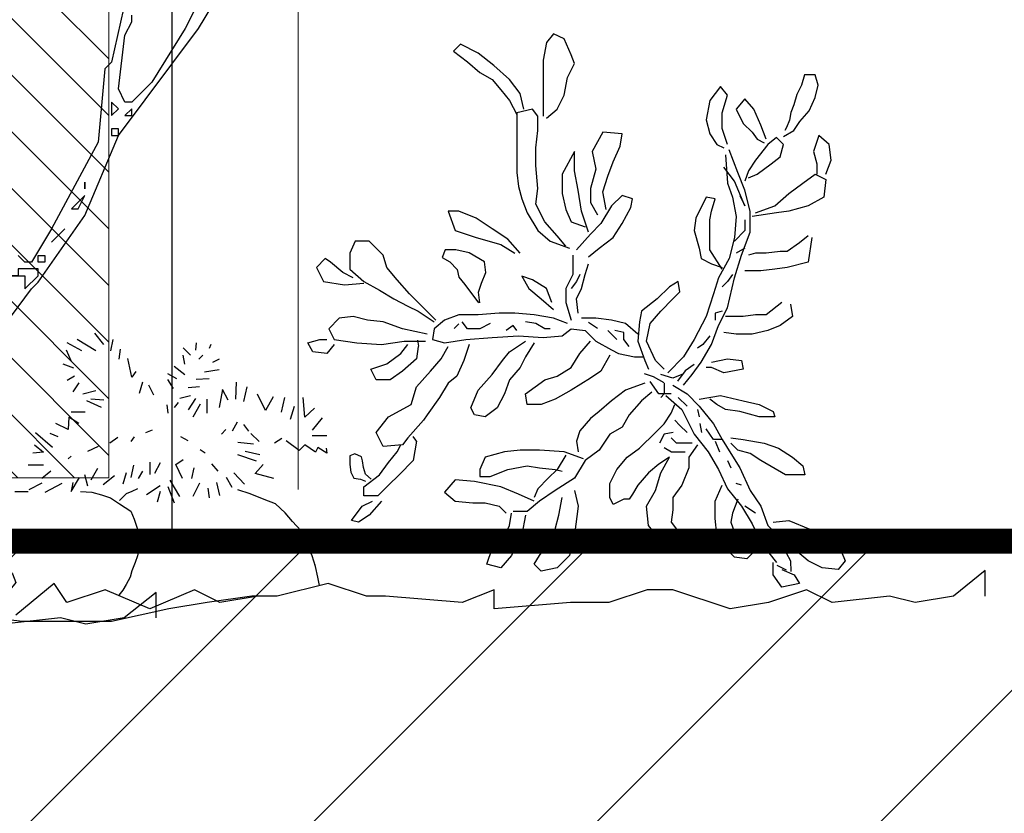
# Model space of a CAD drawing. Header units: centimetres. Extents: x 100159 to 737697, y -50084 to 234864.
# Tile 35 of 165: x 403217 to 403295, y -21121 to -21058. Entities that reach past the tile are written whole.
import ezdxf

# ---------------------------------------------------------------- set-up
doc = ezdxf.new("R2010")
doc.units = ezdxf.units.CM
doc.linetypes.add('ACAD_ISO10W100', pattern=[18, 12, -3, 0, -3])
doc.layers.get('0').update_dxf_attribs({"lineweight": 5})
for name, color, linetype, lineweight in [('DDL- MENUISERIE EXT', 251, 'Continuous', 5), ('DDL- MENUISERIES EXT', 8, 'Continuous', 5), ('DDL- STRUCTURE', 5, 'Continuous', 5), ('DDL-HACHURES', 252, 'Continuous', 13), ('DDL-TRAIT AXES', 1, 'ACAD_ISO10W100', 5)]:
    doc.layers.add(name, color=color, linetype=linetype, lineweight=lineweight)
doc.layers.add('DDL- PAYSAGE', color=63, linetype='Continuous')
doc.layers.add('DDL-TRAIT-FIN', color=8, linetype='Continuous')

# ---------------------------------------------------------------- blocks, each defined once
blk = doc.blocks.new('fenetre self')
at = {"layer": 'DDL- MENUISERIE EXT'}
for points in [[(0, 313.058), (649.009, 313.058), (649.009, 0), (0, 0)], [(5, 308.058), (644.009, 308.058), (644.009, 5), (5, 5)]]:
    blk.add_lwpolyline(points, close=True, dxfattribs=at)
blk = doc.blocks.new('Arbue11')
for points in [[(-0.5099, 0.6982), (-0.5417, 0.7405), (-0.5523, 0.7511), (-0.6264, 0.8569), (-0.6793, 0.9839), (-0.8062, 1.1532), (-0.838, 1.2061)], [(-0.8169, 1.2167), (-0.7851, 1.1532), (-0.7322, 1.0685), (-0.7004, 1.0368), (-0.7004, 1.0368), (-0.6898, 1.0368), (-0.6793, 1.058), (-0.6898, 1.1426), (-0.7004, 1.1638), (-0.7004, 1.1744)], [(-0.711, 1.2908), (-0.6687, 1.1003), (-0.6581, 1.0897), (-0.6475, 0.9733), (-0.5734, 0.8357), (-0.5417, 0.7828), (-0.5311, 0.7828), (-0.5205, 0.7934)], [(-0.6687, 1.0156), (-0.6793, 1.0262), (-0.6687, 1.0368), (-0.6687, 1.0262), (-0.6687, 1.0156)], [(-0.7004, 1.0156), (-0.7004, 1.0262), (-0.6898, 1.0156), (-0.7004, 1.0156)], [(-0.6793, 0.9945), (-0.6687, 0.9945), (-0.6687, 0.9839), (-0.6793, 0.9839), (-0.6793, 0.9945)], [(-0.6264, 0.9098), (-0.6264, 0.9098), (-0.6264, 0.8992), (-0.6264, 0.8992), (-0.6264, 0.9098)], [(-0.6052, 0.8675), (-0.6157, 0.8675), (-0.6264, 0.8887), (-0.6157, 0.878), (-0.6052, 0.8675)], [(-0.5734, 0.8146), (-0.5946, 0.8357), (-0.5734, 0.8146), (-0.5734, 0.8146)], [(-0.5628, 0.7828), (-0.5523, 0.7828), (-0.5523, 0.7934), (-0.5628, 0.7934), (-0.5628, 0.7828)], [(-0.5205, 0.7722), (-0.5205, 0.7722), (-0.5205, 0.7616), (-0.5099, 0.7616), (-0.5099, 0.7616), (-0.5311, 0.7616), (-0.5311, 0.7511), (-0.5311, 0.7405), (-0.5523, 0.7616), (-0.5523, 0.7722), (-0.5311, 0.7722), (-0.5205, 0.7722)]]:
    blk.add_lwpolyline(points)
blk = doc.blocks.new('ARBUST3')
at = {"color": 0}
for p, q in [((-1.7007, 0.8784), (-1.6847, 0.8863)), ((-1.6847, 0.8863), (-1.6741, 0.873)), ((-1.7113, 0.8544), (-1.7007, 0.8784)), ((-1.6741, 0.873), (-1.6688, 0.8464)), ((-1.5704, 0.8571), (-1.5438, 0.8704)), ((-1.5438, 0.8704), (-1.5331, 0.8597)), ((-1.7166, 0.8411), (-1.7113, 0.8544)), ((-1.5943, 0.8384), (-1.5704, 0.8571)), ((-1.5331, 0.8597), (-1.5544, 0.8438)), ((-1.706, 0.8198), (-1.7166, 0.8411)), ((-1.6688, 0.8464), (-1.6688, 0.8278)), ((-1.6182, 0.8171), (-1.5943, 0.8384)), ((-1.5544, 0.8438), (-1.573, 0.8278)), ((-2.0854, 0.8083), (-2.0808, 0.8243)), ((-2.0808, 0.8243), (-2.0648, 0.8243)), ((-2.0648, 0.8243), (-2.0602, 0.8083)), ((-1.6688, 0.8278), (-1.6688, 0.8065)), ((-1.573, 0.8278), (-1.5916, 0.8171)), ((-2.0808, 0.79), (-2.0854, 0.8083)), ((-2.0602, 0.8083), (-2.0534, 0.7945)), ((-1.948, 0.7932), (-1.9374, 0.8065)), ((-1.9374, 0.8065), (-1.9215, 0.7852)), ((-1.7007, 0.7932), (-1.706, 0.8198)), ((-1.6688, 0.8065), (-1.6688, 0.7825)), ((-1.6342, 0.7958), (-1.6182, 0.8171)), ((-1.5916, 0.8171), (-1.6049, 0.8012)), ((-2.0534, 0.7945), (-2.0488, 0.7785)), ((-1.9401, 0.7666), (-1.948, 0.7932)), ((-1.6901, 0.7719), (-1.7007, 0.7932)), ((-1.6395, 0.7719), (-1.6342, 0.7958)), ((-1.6049, 0.8012), (-1.6182, 0.7852)), ((-2.0717, 0.7694), (-2.0808, 0.79)), ((-2.0488, 0.7785), (-2.0442, 0.7671)), ((-1.9879, 0.7719), (-1.9746, 0.7879)), ((-1.9746, 0.7879), (-1.9613, 0.7719)), ((-1.9215, 0.7852), (-1.9161, 0.7559)), ((-1.6688, 0.7825), (-1.6688, 0.7613)), ((-1.6182, 0.7852), (-1.6289, 0.7639)), ((-2.0579, 0.7534), (-2.0717, 0.7694)), ((-2.0442, 0.7671), (-2.0419, 0.7556)), ((-1.9986, 0.7479), (-1.9879, 0.7719)), ((-1.9613, 0.7719), (-1.972, 0.7506)), ((-1.9401, 0.7426), (-1.9401, 0.7666)), ((-1.6741, 0.7586), (-1.6901, 0.7719)), ((-1.6608, 0.7613), (-1.6528, 0.7719)), ((-1.6608, 0.74), (-1.6608, 0.7613)), ((-1.6528, 0.7719), (-1.6289, 0.7666)), ((-1.6289, 0.7666), (-1.6289, 0.74)), ((-2.0488, 0.7396), (-2.0579, 0.7534)), ((-2.0419, 0.7556), (-2.0374, 0.7442)), ((-2.0066, 0.7267), (-1.9986, 0.7479)), ((-1.972, 0.7506), (-1.9853, 0.7373)), ((-1.9161, 0.7559), (-1.9215, 0.7346)), ((-2.1023, 0.7187), (-2.0864, 0.732)), ((-2.0864, 0.732), (-2.0784, 0.708)), ((-2.0328, 0.7305), (-2.0488, 0.7396)), ((-2.0374, 0.7442), (-2.0351, 0.7396)), ((-1.9853, 0.7373), (-1.9933, 0.7267)), ((-1.948, 0.7187), (-1.9401, 0.7426)), ((-1.9215, 0.7346), (-1.9321, 0.7187)), ((-1.7885, 0.7346), (-1.7592, 0.7373)), ((-1.7858, 0.716), (-1.7885, 0.7346)), ((-1.7592, 0.7373), (-1.7432, 0.708)), ((-1.6581, 0.7133), (-1.6608, 0.74)), ((-1.6289, 0.74), (-1.6289, 0.7107)), ((-2.105, 0.6947), (-2.1023, 0.7187)), ((-2.0332, 0.7187), (-2.0225, 0.7293)), ((-2.0278, 0.7), (-2.0332, 0.7187)), ((-2.0225, 0.7293), (-2.0092, 0.7187)), ((-2.0092, 0.7187), (-1.9906, 0.6947)), ((-1.9933, 0.7267), (-2.0039, 0.7213)), ((-1.9321, 0.7187), (-1.9427, 0.7133)), ((-1.7752, 0.6921), (-1.7858, 0.716)), ((-2.0784, 0.708), (-2.0837, 0.6894)), ((-1.964, 0.6761), (-1.9507, 0.7107)), ((-1.9454, 0.7027), (-1.948, 0.6601)), ((-1.7432, 0.708), (-1.7486, 0.6814)), ((-1.7166, 0.708), (-1.698, 0.6734)), ((-1.7166, 0.6787), (-1.7166, 0.708)), ((-1.6581, 0.6867), (-1.6581, 0.7133)), ((-1.6289, 0.7107), (-1.6289, 0.6761)), ((-2.097, 0.6734), (-2.105, 0.6947)), ((-2.0837, 0.6894), (-2.0837, 0.6734)), ((-2.0145, 0.6894), (-2.0278, 0.7)), ((-1.9933, 0.6734), (-2.0145, 0.6894)), ((-1.9906, 0.6947), (-1.98, 0.6787)), ((-1.7672, 0.6708), (-1.7752, 0.6921)), ((-1.6608, 0.6521), (-1.6581, 0.6867)), ((-2.081, 0.6734), (-2.097, 0.6654)), ((-2.0624, 0.6601), (-2.081, 0.6734)), ((-1.98, 0.6681), (-1.9933, 0.6734)), ((-1.98, 0.6787), (-1.9746, 0.6628)), ((-1.9746, 0.6495), (-1.964, 0.6761)), ((-1.9587, 0.6628), (-1.9427, 0.6841)), ((-1.7486, 0.6814), (-1.7406, 0.6521)), ((-1.722, 0.6495), (-1.7166, 0.6787)), ((-1.698, 0.6734), (-1.698, 0.6441)), ((-1.6289, 0.6761), (-1.6315, 0.6548)), ((-2.097, 0.6654), (-2.0943, 0.6388)), ((-2.0411, 0.6441), (-2.0624, 0.6601)), ((-1.9746, 0.6255), (-1.9587, 0.6628)), ((-1.948, 0.6601), (-1.956, 0.6388)), ((-1.7592, 0.6468), (-1.7672, 0.6708)), ((-2.0199, 0.6255), (-2.0411, 0.6441)), ((-1.9826, 0.6175), (-1.9746, 0.6495)), ((-1.9667, 0.6415), (-1.9746, 0.6255)), ((-1.8044, 0.6362), (-1.7885, 0.6415)), ((-1.7885, 0.6415), (-1.7725, 0.6255)), ((-1.7645, 0.6202), (-1.7592, 0.6468)), ((-1.7406, 0.6521), (-1.7406, 0.6308)), ((-1.7273, 0.6175), (-1.722, 0.6495)), ((-1.698, 0.6441), (-1.7034, 0.6202)), ((-1.6581, 0.6282), (-1.6608, 0.6521)), ((-1.6315, 0.6548), (-1.6369, 0.6362)), ((-2.0943, 0.6388), (-2.0704, 0.6255)), ((-1.956, 0.6388), (-1.9613, 0.6095)), ((-1.9294, 0.6362), (-1.9161, 0.6388)), ((-1.9241, 0.6175), (-1.9294, 0.6362)), ((-1.9161, 0.6388), (-1.9002, 0.6069)), ((-1.8018, 0.6229), (-1.8044, 0.6362)), ((-1.7406, 0.6308), (-1.7512, 0.6122)), ((-1.6714, 0.6016), (-1.6581, 0.6282)), ((-1.6369, 0.6362), (-1.6448, 0.6149)), ((-2.0704, 0.6255), (-2.0411, 0.6175)), ((-2.0411, 0.6175), (-2.0225, 0.6149)), ((-2.0225, 0.6149), (-1.9853, 0.6095)), ((-1.9906, 0.6149), (-2.0199, 0.6255)), ((-1.9826, 0.5856), (-1.9826, 0.6175)), ((-1.9215, 0.6042), (-1.9241, 0.6175)), ((-1.7885, 0.5989), (-1.8018, 0.6229)), ((-1.7725, 0.6255), (-1.7565, 0.5989)), ((-1.7379, 0.5856), (-1.7273, 0.6175)), ((-1.7034, 0.6202), (-1.7113, 0.6016)), ((-1.6448, 0.6149), (-1.6608, 0.5883)), ((-1.5677, 0.6069), (-1.5411, 0.6175)), ((-1.5411, 0.6175), (-1.5251, 0.6175)), ((-1.5251, 0.6175), (-1.5358, 0.5883)), ((-1.9746, 0.6042), (-1.9746, 0.5883)), ((-1.9613, 0.6095), (-1.9587, 0.5776)), ((-1.9215, 0.5749), (-1.9215, 0.6042)), ((-1.9002, 0.6069), (-1.8975, 0.5883)), ((-1.7752, 0.5776), (-1.7885, 0.5989)), ((-1.7565, 0.5989), (-1.7406, 0.5829)), ((-1.7113, 0.6016), (-1.7326, 0.5936)), ((-1.6901, 0.5803), (-1.6714, 0.6016)), ((-1.5916, 0.5909), (-1.5677, 0.6069)), ((-1.9693, 0.551), (-1.9826, 0.5856)), ((-1.9746, 0.5883), (-1.9587, 0.5723)), ((-1.8975, 0.5883), (-1.9055, 0.5616)), ((-1.7406, 0.5829), (-1.7193, 0.559)), ((-1.6608, 0.5883), (-1.6794, 0.5723)), ((-1.6156, 0.5749), (-1.5916, 0.5909)), ((-1.5358, 0.5883), (-1.5677, 0.5776)), ((-2.0757, 0.5776), (-2.0704, 0.5403)), ((-2.0704, 0.5803), (-2.0571, 0.5696)), ((-2.0571, 0.5696), (-2.0385, 0.5563)), ((-1.9587, 0.5776), (-1.9507, 0.5457)), ((-1.9215, 0.559), (-1.9215, 0.5749)), ((-1.7539, 0.5616), (-1.7752, 0.5776)), ((-1.6794, 0.5723), (-1.7087, 0.5616)), ((-1.7034, 0.5643), (-1.6901, 0.5803)), ((-1.6342, 0.5537), (-1.6156, 0.5749)), ((-1.6049, 0.567), (-1.6262, 0.5537)), ((-1.5677, 0.5776), (-1.6049, 0.567)), ((-1.4267, 0.551), (-1.4055, 0.5723)), ((-1.4055, 0.5723), (-1.3842, 0.5723)), ((-1.3842, 0.5723), (-1.3762, 0.5537)), ((-2.0385, 0.5563), (-2.0278, 0.5563)), ((-2.0278, 0.5563), (-2.0066, 0.5537)), ((-2.0066, 0.5537), (-1.9906, 0.5537)), ((-1.9906, 0.5537), (-1.98, 0.551)), ((-1.9746, 0.5616), (-1.9613, 0.5537)), ((-1.9401, 0.5297), (-1.9215, 0.559)), ((-1.9055, 0.5616), (-1.9082, 0.5457)), ((-1.7379, 0.5483), (-1.7539, 0.5616)), ((-1.5801, 0.5406), (-1.5572, 0.5543)), ((-1.5572, 0.5543), (-1.5366, 0.5589)), ((-1.5366, 0.5589), (-1.5206, 0.5589)), ((-1.5206, 0.5589), (-1.516, 0.5474)), ((-1.3762, 0.5537), (-1.3762, 0.5297)), ((-2.0704, 0.5403), (-2.0385, 0.5324)), ((-1.9587, 0.5164), (-1.9693, 0.551)), ((-1.9507, 0.5457), (-1.9347, 0.5164)), ((-1.9241, 0.5377), (-1.9401, 0.5324)), ((-1.9082, 0.5457), (-1.9241, 0.5377)), ((-1.7326, 0.5217), (-1.7379, 0.5377)), ((-1.714, 0.551), (-1.714, 0.5217)), ((-1.5823, 0.5246), (-1.5801, 0.5406)), ((-1.5275, 0.5406), (-1.5389, 0.5291)), ((-1.516, 0.5474), (-1.5275, 0.5406)), ((-1.4321, 0.5324), (-1.4267, 0.551)), ((-1.3656, 0.5244), (-1.3469, 0.5403)), ((-1.3469, 0.5403), (-1.339, 0.5457)), ((-1.339, 0.5457), (-1.3257, 0.5324)), ((-2.0385, 0.5324), (-2.0199, 0.5297)), ((-2.0199, 0.5297), (-1.9986, 0.527)), ((-1.9986, 0.527), (-1.9746, 0.527)), ((-1.5755, 0.5085), (-1.5823, 0.5246)), ((-1.5389, 0.5291), (-1.5412, 0.5177)), ((-1.448, 0.5137), (-1.4321, 0.5324)), ((-1.3762, 0.5297), (-1.3975, 0.5111)), ((-1.3815, 0.5164), (-1.3656, 0.5244)), ((-1.3257, 0.5324), (-1.3363, 0.5111)), ((-1.948, 0.4711), (-1.9587, 0.5164)), ((-1.956, 0.5217), (-1.948, 0.5111)), ((-1.948, 0.5111), (-1.9401, 0.5031)), ((-1.9347, 0.5164), (-1.9268, 0.4924)), ((-1.8762, 0.4951), (-1.8736, 0.5111)), ((-1.8736, 0.5111), (-1.8603, 0.5031)), ((-1.7273, 0.5004), (-1.7326, 0.5217)), ((-1.7246, 0.5217), (-1.7193, 0.5111)), ((-1.7193, 0.5111), (-1.7113, 0.5004)), ((-1.714, 0.5217), (-1.7034, 0.5004)), ((-1.6741, 0.5004), (-1.6528, 0.5137)), ((-1.6528, 0.5137), (-1.6369, 0.5191)), ((-1.6369, 0.5191), (-1.6475, 0.5004)), ((-1.5709, 0.4948), (-1.5755, 0.5085)), ((-1.5412, 0.5177), (-1.5503, 0.5063)), ((-1.4666, 0.4924), (-1.448, 0.5137)), ((-1.3975, 0.5111), (-1.4214, 0.4978)), ((-1.3682, 0.5057), (-1.3975, 0.5084)), ((-1.3363, 0.5111), (-1.3682, 0.5057)), ((-1.9268, 0.4924), (-1.9161, 0.4578)), ((-1.8656, 0.4845), (-1.8762, 0.4951)), ((-1.8603, 0.5031), (-1.8417, 0.4845)), ((-1.7193, 0.4845), (-1.7273, 0.5004)), ((-1.7034, 0.5004), (-1.7034, 0.4791)), ((-1.6821, 0.4791), (-1.6741, 0.5004)), ((-1.6475, 0.5004), (-1.6661, 0.4845)), ((-1.5732, 0.4788), (-1.5709, 0.4948)), ((-1.5503, 0.5063), (-1.5709, 0.4788)), ((-1.4879, 0.4711), (-1.4666, 0.4924)), ((-1.4214, 0.4978), (-1.4427, 0.4845)), ((-2.0305, 0.4791), (-2.0066, 0.4605)), ((-1.847, 0.4658), (-1.8656, 0.4845)), ((-1.8417, 0.4845), (-1.8177, 0.4658)), ((-1.722, 0.4632), (-1.7193, 0.4845)), ((-1.7034, 0.4791), (-1.7113, 0.4525)), ((-1.6661, 0.4845), (-1.6847, 0.4685)), ((-1.4427, 0.4845), (-1.464, 0.4738)), ((-2.0438, 0.4765), (-2.0465, 0.4578)), ((-1.9347, 0.4445), (-1.948, 0.4711)), ((-1.9401, 0.4658), (-1.9294, 0.4632)), ((-1.9294, 0.4632), (-1.9294, 0.4525)), ((-1.831, 0.4472), (-1.847, 0.4658)), ((-1.8177, 0.4658), (-1.8151, 0.4499)), ((-1.6555, 0.4605), (-1.6262, 0.4632)), ((-1.6262, 0.4632), (-1.6023, 0.4632)), ((-1.6023, 0.4632), (-1.5704, 0.4605)), ((-1.5065, 0.4525), (-1.4879, 0.4711)), ((-1.4799, 0.4658), (-1.5039, 0.4499)), ((-1.464, 0.4738), (-1.4799, 0.4658)), ((-2.0465, 0.4578), (-2.0278, 0.4445)), ((-2.0066, 0.4605), (-1.9906, 0.4605)), ((-1.9906, 0.4605), (-1.972, 0.4578)), ((-1.972, 0.4578), (-1.9454, 0.4578)), ((-1.9161, 0.4578), (-1.8975, 0.4232)), ((-1.8151, 0.4499), (-1.8124, 0.4206)), ((-1.7938, 0.4472), (-1.7725, 0.4525)), ((-1.7725, 0.4525), (-1.7486, 0.4552)), ((-1.7515, 0.4399), (-1.7378, 0.4491)), ((-1.7486, 0.4552), (-1.7273, 0.4552)), ((-1.706, 0.4472), (-1.6847, 0.4552)), ((-1.6847, 0.4552), (-1.6555, 0.4605)), ((-1.6581, 0.4472), (-1.6422, 0.4499)), ((-1.5704, 0.4605), (-1.5411, 0.4605)), ((-1.5544, 0.4392), (-1.5464, 0.4499)), ((-1.5411, 0.4605), (-1.5198, 0.4525)), ((-1.5198, 0.4525), (-1.5039, 0.4392)), ((-1.456, 0.4392), (-1.4267, 0.4499)), ((-1.4267, 0.4499), (-1.4028, 0.4525)), ((-1.4028, 0.4525), (-1.3815, 0.4578)), ((-1.3815, 0.4578), (-1.3602, 0.4552)), ((-1.3602, 0.4552), (-1.3443, 0.4392)), ((-2.0278, 0.4445), (-2.0092, 0.4365)), ((-2.0092, 0.4365), (-1.9853, 0.4312)), ((-1.9613, 0.4312), (-1.9427, 0.4339)), ((-1.9241, 0.4153), (-1.9347, 0.4445)), ((-1.8257, 0.4206), (-1.831, 0.4472)), ((-1.8124, 0.4312), (-1.7938, 0.4472)), ((-1.7911, 0.4339), (-1.7778, 0.4365)), ((-1.7911, 0.4232), (-1.7911, 0.4339)), ((-1.7725, 0.4312), (-1.7672, 0.4365)), ((-1.7326, 0.4365), (-1.7486, 0.4206)), ((-1.7113, 0.4392), (-1.7326, 0.4365)), ((-1.698, 0.4286), (-1.7113, 0.4392)), ((-1.6794, 0.4392), (-1.6714, 0.4392)), ((-1.6714, 0.4392), (-1.6581, 0.4472)), ((-1.6289, 0.4365), (-1.6236, 0.4445)), ((-1.6236, 0.4445), (-1.6129, 0.4365)), ((-1.589, 0.4472), (-1.573, 0.4392)), ((-1.573, 0.4392), (-1.5544, 0.4392)), ((-1.5412, 0.4468), (-1.5343, 0.4399)), ((-1.5039, 0.4392), (-1.5012, 0.4232)), ((-1.4932, 0.4312), (-1.456, 0.4392)), ((-1.3443, 0.4392), (-1.3523, 0.4232)), ((-1.0039, 0.4156), (-0.9903, 0.4329)), ((-1.9853, 0.4312), (-1.9613, 0.4312)), ((-1.9215, 0.4286), (-1.9108, 0.4153)), ((-1.8975, 0.4232), (-1.8816, 0.3966)), ((-1.839, 0.3913), (-1.8257, 0.4206)), ((-1.8124, 0.4206), (-1.823, 0.3913)), ((-1.7991, 0.4126), (-1.7911, 0.4232)), ((-1.7805, 0.4232), (-1.7725, 0.4312)), ((-1.7486, 0.4206), (-1.7725, 0.4073)), ((-1.7246, 0.4019), (-1.7406, 0.4206)), ((-1.6688, 0.4259), (-1.698, 0.4286)), ((-1.6315, 0.4286), (-1.6688, 0.4259)), ((-1.6555, 0.4179), (-1.6422, 0.3966)), ((-1.6182, 0.4046), (-1.6422, 0.4206)), ((-1.5916, 0.4259), (-1.6315, 0.4286)), ((-1.5517, 0.4232), (-1.5916, 0.4259)), ((-1.5198, 0.4179), (-1.5517, 0.4232)), ((-1.5012, 0.4232), (-1.5198, 0.4179)), ((-1.4587, 0.4206), (-1.4906, 0.4206)), ((-1.4807, 0.4131), (-1.4793, 0.4219)), ((-1.4241, 0.4153), (-1.4587, 0.4206)), ((-1.3868, 0.4179), (-1.4241, 0.4153)), ((-1.3523, 0.4232), (-1.3868, 0.4179)), ((-1.331, 0.4232), (-1.3416, 0.4232)), ((-1.3124, 0.4179), (-1.331, 0.4232)), ((-1.3203, 0.4046), (-1.3124, 0.4179)), ((-1.1436, 0.4181), (-1.1424, 0.4069)), ((-1.0175, 0.423), (-1.0138, 0.4057)), ((-0.9915, 0.4057), (-0.9631, 0.423)), ((-0.9705, 0.4057), (-0.9483, 0.4181)), ((-1.9082, 0.3886), (-1.9241, 0.4153)), ((-1.9108, 0.4153), (-1.9028, 0.4099)), ((-1.7725, 0.4073), (-1.7831, 0.4019)), ((-1.6076, 0.3913), (-1.6182, 0.4046)), ((-1.5571, 0.4153), (-1.5491, 0.3913)), ((-1.5145, 0.394), (-1.5251, 0.4126)), ((-1.4799, 0.4126), (-1.4773, 0.394)), ((-1.4533, 0.4019), (-1.464, 0.4153)), ((-1.3523, 0.4153), (-1.3416, 0.4019)), ((-1.3416, 0.4019), (-1.3203, 0.4046)), ((-1.1659, 0.4156), (-1.1634, 0.4094)), ((-1.135, 0.3995), (-1.1239, 0.4106)), ((-1.0286, 0.4082), (-1.0262, 0.3933)), ((-0.9544, 0.3908), (-0.947, 0.4069)), ((-1.9693, 0.3913), (-1.972, 0.378)), ((-1.948, 0.394), (-1.9693, 0.3913)), ((-1.9241, 0.3886), (-1.948, 0.394)), ((-1.8949, 0.37), (-1.9082, 0.3886)), ((-1.8816, 0.3966), (-1.8576, 0.3727)), ((-1.8523, 0.378), (-1.839, 0.3913)), ((-1.823, 0.3913), (-1.8284, 0.378)), ((-1.8071, 0.3966), (-1.8204, 0.3966)), ((-1.7831, 0.4019), (-1.8071, 0.3966)), ((-1.7698, 0.3993), (-1.7565, 0.3753)), ((-1.7113, 0.3807), (-1.7246, 0.4019)), ((-1.6422, 0.3966), (-1.6342, 0.3807)), ((-1.5916, 0.37), (-1.6076, 0.3913)), ((-1.5491, 0.3913), (-1.5384, 0.3673)), ((-1.4985, 0.3753), (-1.5145, 0.394)), ((-1.4773, 0.394), (-1.456, 0.3753)), ((-1.4321, 0.386), (-1.4533, 0.4019)), ((-1.1783, 0.3933), (-1.1684, 0.3884)), ((-1.1535, 0.3995), (-1.1474, 0.3933)), ((-1.1263, 0.3859), (-1.1239, 0.3995)), ((-1.046, 0.3661), (-1.0398, 0.3945)), ((-1.972, 0.378), (-1.9427, 0.3727)), ((-1.9427, 0.3727), (-1.9241, 0.3807)), ((-1.9241, 0.3807), (-1.9161, 0.3807)), ((-1.8979, 0.385), (-1.8842, 0.3758)), ((-1.8842, 0.3758), (-1.8727, 0.3598)), ((-1.7565, 0.3753), (-1.7406, 0.3647)), ((-1.6901, 0.3673), (-1.7113, 0.3807)), ((-1.6342, 0.3807), (-1.6182, 0.362)), ((-1.4773, 0.3514), (-1.4985, 0.3753)), ((-1.456, 0.3753), (-1.4374, 0.362)), ((-1.4081, 0.378), (-1.4321, 0.386)), ((-1.4161, 0.362), (-1.4081, 0.378)), ((-1.1783, 0.3772), (-1.156, 0.3735)), ((-1.1263, 0.3698), (-1.1103, 0.3822)), ((-1.0521, 0.3747), (-1.046, 0.3661)), ((-0.9582, 0.3797), (-0.9421, 0.3859)), ((-1.8816, 0.354), (-1.8949, 0.37)), ((-1.8789, 0.37), (-1.8656, 0.3647)), ((-1.8656, 0.3647), (-1.847, 0.37)), ((-1.8522, 0.3575), (-1.8361, 0.3667)), ((-1.8443, 0.3407), (-1.831, 0.3594)), ((-1.8361, 0.3667), (-1.8224, 0.3713)), ((-1.7406, 0.3647), (-1.7113, 0.3461)), ((-1.6714, 0.362), (-1.6901, 0.3673)), ((-1.6422, 0.3407), (-1.6714, 0.362)), ((-1.6182, 0.362), (-1.6103, 0.3407)), ((-1.5704, 0.3461), (-1.5916, 0.37)), ((-1.5384, 0.3673), (-1.5251, 0.3567)), ((-1.4374, 0.362), (-1.4161, 0.362)), ((-1.2042, 0.3587), (-1.203, 0.3327)), ((-1.1634, 0.3636), (-1.1436, 0.3624)), ((-1.114, 0.3636), (-1.1004, 0.371)), ((-1.109, 0.3488), (-1.1004, 0.3624)), ((-1.062, 0.3587), (-1.0571, 0.3413)), ((-0.9594, 0.3673), (-0.9483, 0.3611)), ((-1.8656, 0.354), (-1.8869, 0.3407)), ((-1.8523, 0.3567), (-1.8523, 0.3407)), ((-1.8337, 0.3434), (-1.8177, 0.3301)), ((-1.823, 0.3567), (-1.7938, 0.3461)), ((-1.7938, 0.3461), (-1.7725, 0.3301)), ((-1.7113, 0.3461), (-1.6874, 0.3327)), ((-1.5597, 0.3194), (-1.5704, 0.3461)), ((-1.5251, 0.3567), (-1.5118, 0.3354)), ((-1.4693, 0.3248), (-1.4773, 0.3514)), ((-1.2203, 0.3512), (-1.2154, 0.329)), ((-1.1919, 0.3314), (-1.1832, 0.3475)), ((-1.1832, 0.3475), (-1.1783, 0.3203)), ((-1.1486, 0.3512), (-1.1313, 0.35)), ((-1.0793, 0.3389), (-1.0719, 0.3537)), ((-0.9915, 0.3451), (-0.9718, 0.3401)), ((-0.9656, 0.3574), (-0.9569, 0.3438)), ((-1.972, 0.3301), (-1.9959, 0.3248)), ((-1.9374, 0.3381), (-1.972, 0.3301)), ((-1.9055, 0.3327), (-1.9374, 0.3381)), ((-1.9321, 0.3248), (-1.9215, 0.3327)), ((-1.8869, 0.3407), (-1.9055, 0.3221)), ((-1.8869, 0.3221), (-1.8736, 0.3354)), ((-1.855, 0.3381), (-1.8789, 0.3168)), ((-1.8629, 0.3407), (-1.8443, 0.3407)), ((-1.8523, 0.3407), (-1.847, 0.3354)), ((-1.8177, 0.3301), (-1.7991, 0.3088)), ((-1.7725, 0.3301), (-1.7539, 0.3141)), ((-1.6874, 0.3327), (-1.6661, 0.3248)), ((-1.6448, 0.3248), (-1.6422, 0.3407)), ((-1.6103, 0.3407), (-1.5996, 0.3194)), ((-1.5118, 0.3354), (-1.4932, 0.3088)), ((-1.3081, 0.3055), (-1.3056, 0.3352)), ((-1.2772, 0.3352), (-1.2722, 0.3129)), ((-1.2599, 0.3364), (-1.2487, 0.3154)), ((-1.2487, 0.3154), (-1.2364, 0.3401)), ((-1.1597, 0.3327), (-1.1597, 0.3116)), ((-1.1424, 0.3339), (-1.1313, 0.3166)), ((-1.135, 0.3376), (-1.1189, 0.3339)), ((-1.0039, 0.3314), (-0.9841, 0.3327)), ((-1.0002, 0.3203), (-0.9779, 0.3302)), ((-2.0172, 0.3141), (-2.0199, 0.3061)), ((-1.9959, 0.3248), (-2.0172, 0.3141)), ((-1.9959, 0.3061), (-1.9667, 0.3141)), ((-1.9667, 0.3141), (-1.9454, 0.3168)), ((-1.9454, 0.3168), (-1.9321, 0.3248)), ((-1.9055, 0.3221), (-1.9268, 0.2955)), ((-1.9028, 0.3168), (-1.9055, 0.3061)), ((-1.8789, 0.3168), (-1.8975, 0.2795)), ((-1.8629, 0.3115), (-1.8683, 0.3248)), ((-1.7539, 0.3141), (-1.7406, 0.3035)), ((-1.6661, 0.3248), (-1.6448, 0.3248)), ((-1.5996, 0.3194), (-1.581, 0.3061)), ((-1.565, 0.3088), (-1.5597, 0.3194)), ((-1.4347, 0.3061), (-1.4693, 0.3248)), ((-1.3229, 0.3191), (-1.3081, 0.3055)), ((-1.292, 0.3215), (-1.2858, 0.3017)), ((-1.1498, 0.3253), (-1.1387, 0.3055)), ((-1.1164, 0.3277), (-1.1103, 0.3203)), ((-1.0991, 0.324), (-1.1004, 0.3116)), ((-2.0199, 0.3061), (-1.9959, 0.3061)), ((-1.8762, 0.2928), (-1.8683, 0.3008)), ((-1.8523, 0.2955), (-1.8629, 0.3115)), ((-1.7991, 0.3088), (-1.7885, 0.2902)), ((-1.7406, 0.3035), (-1.7246, 0.2848)), ((-1.581, 0.3061), (-1.565, 0.3088)), ((-1.4932, 0.3088), (-1.4879, 0.3008)), ((-1.4879, 0.3008), (-1.464, 0.2742)), ((-1.4161, 0.2822), (-1.4347, 0.3061)), ((-1.3341, 0.3042), (-1.3192, 0.2857)), ((-0.9755, 0.3129), (-0.9544, 0.3129)), ((-0.9656, 0.2956), (-0.9507, 0.3055)), ((-0.9507, 0.3055), (-0.9495, 0.2869)), ((-1.9268, 0.2955), (-1.9401, 0.2715)), ((-1.9268, 0.2715), (-1.9161, 0.2875)), ((-1.9093, 0.282), (-1.907, 0.2958)), ((-1.8869, 0.2822), (-1.8762, 0.2928)), ((-1.839, 0.2822), (-1.8523, 0.2955)), ((-1.7885, 0.2902), (-1.7698, 0.2795)), ((-1.7246, 0.2848), (-1.7193, 0.2689)), ((-1.2154, 0.2943), (-1.2228, 0.2844)), ((-1.2055, 0.298), (-1.1981, 0.2844)), ((-1.1882, 0.2869), (-1.182, 0.2795)), ((-1.0769, 0.2857), (-1.067, 0.2819)), ((-0.9495, 0.2869), (-0.931, 0.2956)), ((-1.972, 0.2715), (-2.0039, 0.2662)), ((-1.9534, 0.2742), (-1.972, 0.2715)), ((-1.9401, 0.2715), (-1.9534, 0.2502)), ((-1.9401, 0.2715), (-1.9268, 0.2715)), ((-1.8975, 0.2795), (-1.9188, 0.2529)), ((-1.8709, 0.2662), (-1.8629, 0.2742)), ((-1.8659, 0.282), (-1.8522, 0.2798)), ((-1.8522, 0.2798), (-1.8453, 0.266)), ((-1.8151, 0.2582), (-1.839, 0.2822)), ((-1.7698, 0.2795), (-1.7539, 0.2556)), ((-1.7193, 0.2689), (-1.722, 0.2529)), ((-1.4773, 0.2689), (-1.4763, 0.2704)), ((-1.4773, 0.2689), (-1.472, 0.2396)), ((-1.4763, 0.2704), (-1.4719, 0.2763)), ((-1.464, 0.2742), (-1.456, 0.2635)), ((-1.4267, 0.2609), (-1.4161, 0.2822)), ((-1.3415, 0.277), (-1.3192, 0.277)), ((-1.2994, 0.2547), (-1.2797, 0.2696)), ((-1.2735, 0.2733), (-1.2624, 0.2659)), ((-1.2389, 0.2683), (-1.2265, 0.2807)), ((-1.1313, 0.2696), (-1.1201, 0.2758)), ((-1.0497, 0.2758), (-1.0447, 0.2683)), ((-1.0249, 0.2745), (-1.0126, 0.2659)), ((-0.9347, 0.2758), (-0.9223, 0.2807)), ((-0.926, 0.2597), (-0.9, 0.2819)), ((-2.0252, 0.2582), (-2.0465, 0.2449)), ((-2.0039, 0.2662), (-2.0252, 0.2582)), ((-1.9826, 0.2502), (-1.964, 0.2556)), ((-1.964, 0.2556), (-1.9534, 0.2662)), ((-1.9368, 0.2523), (-1.9299, 0.2683)), ((-1.9028, 0.2635), (-1.8895, 0.2449)), ((-1.8949, 0.2662), (-1.8709, 0.2662)), ((-1.8636, 0.2523), (-1.8522, 0.2592)), ((-1.7964, 0.2449), (-1.8151, 0.2582)), ((-1.7539, 0.2556), (-1.7326, 0.2396)), ((-1.7007, 0.2529), (-1.6635, 0.2556)), ((-1.6635, 0.2556), (-1.6342, 0.2556)), ((-1.6342, 0.2556), (-1.6103, 0.2529)), ((-1.456, 0.2635), (-1.4267, 0.2609)), ((-1.448, 0.2529), (-1.4533, 0.2635)), ((-1.3415, 0.251), (-1.3279, 0.2597)), ((-1.3403, 0.2584), (-1.3415, 0.251)), ((-1.3279, 0.2597), (-1.3242, 0.2522)), ((-1.3242, 0.2522), (-1.3081, 0.2634)), ((-1.3081, 0.2634), (-1.2994, 0.2547)), ((-1.2302, 0.2646), (-1.2067, 0.2671)), ((-1.1572, 0.251), (-1.1498, 0.256)), ((-0.9953, 0.2609), (-0.9792, 0.2535)), ((-0.8988, 0.2634), (-0.9124, 0.2522)), ((-0.9089, 0.2565), (-0.9089, 0.2565)), ((-2.0465, 0.2449), (-2.0624, 0.2316)), ((-2.0358, 0.2183), (-1.9986, 0.2396)), ((-1.9986, 0.2396), (-1.9826, 0.2502)), ((-1.9534, 0.2502), (-1.9667, 0.2289)), ((-1.948, 0.2396), (-1.9534, 0.2289)), ((-1.9188, 0.2529), (-1.9347, 0.2263)), ((-1.8895, 0.2449), (-1.8895, 0.2289)), ((-1.8842, 0.2523), (-1.8636, 0.2523)), ((-1.8603, 0.2449), (-1.8443, 0.2343)), ((-1.847, 0.221), (-1.8603, 0.2449)), ((-1.7805, 0.2263), (-1.7964, 0.2449)), ((-1.7326, 0.2396), (-1.7166, 0.213)), ((-1.7299, 0.2423), (-1.7007, 0.2529)), ((-1.7034, 0.2476), (-1.6901, 0.2263)), ((-1.6103, 0.2529), (-1.581, 0.2449)), ((-1.581, 0.2449), (-1.573, 0.2263)), ((-1.472, 0.2396), (-1.4507, 0.2183)), ((-1.4347, 0.2369), (-1.448, 0.2529)), ((-1.397, 0.2292), (-1.3955, 0.2395)), ((-1.3955, 0.2395), (-1.394, 0.2454)), ((-1.394, 0.2454), (-1.3837, 0.2498)), ((-1.3837, 0.2498), (-1.3764, 0.2469)), ((-1.3764, 0.2469), (-1.3764, 0.2336)), ((-1.2401, 0.2485), (-1.2178, 0.2535)), ((-1.2351, 0.2386), (-1.2067, 0.2485)), ((-1.1127, 0.2337), (-1.1239, 0.2411)), ((-0.9544, 0.2461), (-0.9495, 0.2424)), ((-0.9124, 0.2522), (-0.8963, 0.251)), ((-2.0624, 0.2316), (-2.0651, 0.2183)), ((-1.9667, 0.2289), (-1.9826, 0.1943)), ((-1.9347, 0.2263), (-1.948, 0.197)), ((-1.8895, 0.2289), (-1.8789, 0.2023)), ((-1.8443, 0.2343), (-1.8284, 0.221)), ((-1.7698, 0.205), (-1.7805, 0.2263)), ((-1.6874, 0.2263), (-1.698, 0.2236)), ((-1.6901, 0.2263), (-1.6768, 0.213)), ((-1.6635, 0.2289), (-1.6874, 0.2263)), ((-1.6448, 0.2316), (-1.6635, 0.2289)), ((-1.6156, 0.2263), (-1.6448, 0.2316)), ((-1.589, 0.2156), (-1.6156, 0.2263)), ((-1.573, 0.2263), (-1.573, 0.2156)), ((-1.4214, 0.2183), (-1.4347, 0.2369)), ((-1.3999, 0.2189), (-1.397, 0.2292)), ((-1.3764, 0.2336), (-1.3778, 0.2219)), ((-1.2327, 0.2201), (-1.245, 0.2337)), ((-1.177, 0.2238), (-1.1671, 0.2349)), ((-1.1399, 0.2287), (-1.1362, 0.2127)), ((-1.1226, 0.2127), (-1.1127, 0.2337)), ((-1.0892, 0.2362), (-1.0806, 0.2201)), ((-1.0732, 0.2374), (-1.0732, 0.2188)), ((-1.062, 0.2238), (-1.0558, 0.2127)), ((-1.0484, 0.2325), (-1.0447, 0.2139)), ((-0.994, 0.2275), (-0.9841, 0.2102)), ((-0.9235, 0.2238), (-0.9099, 0.2127)), ((-0.9124, 0.2325), (-0.8889, 0.2325)), ((-2.0651, 0.2183), (-2.0358, 0.2183)), ((-1.839, 0.1943), (-1.847, 0.221)), ((-1.8284, 0.221), (-1.8124, 0.2023)), ((-1.7166, 0.213), (-1.6874, 0.1943)), ((-1.6768, 0.213), (-1.6608, 0.197)), ((-1.573, 0.2156), (-1.589, 0.2156)), ((-1.565, 0.2077), (-1.5358, 0.2103)), ((-1.5358, 0.2103), (-1.5198, 0.1917)), ((-1.4507, 0.2183), (-1.4347, 0.2023)), ((-1.3975, 0.1997), (-1.4214, 0.2183)), ((-1.4087, 0.2116), (-1.3999, 0.2189)), ((-1.3925, 0.2116), (-1.3999, 0.2086)), ((-1.3823, 0.2131), (-1.3925, 0.2116)), ((-1.3778, 0.2219), (-1.3823, 0.2131)), ((-1.2611, 0.2127), (-1.2327, 0.2201)), ((-1.2166, 0.204), (-1.2005, 0.2213)), ((-1.1981, 0.199), (-1.1894, 0.2139)), ((-1.1189, 0.1854), (-1.1041, 0.2102)), ((-1.0373, 0.2213), (-1.0324, 0.204)), ((-1.02, 0.2164), (-1.0027, 0.2028)), ((-0.9742, 0.2188), (-0.9792, 0.2015)), ((-0.9544, 0.1929), (-0.9668, 0.2139)), ((-1.9826, 0.1943), (-1.9986, 0.1704)), ((-1.9693, 0.2023), (-1.9613, 0.205)), ((-1.948, 0.197), (-1.9693, 0.1704)), ((-1.9294, 0.1784), (-1.9401, 0.2023)), ((-1.8789, 0.2023), (-1.8656, 0.1837)), ((-1.8257, 0.1704), (-1.839, 0.1943)), ((-1.8124, 0.2023), (-1.8044, 0.189)), ((-1.7698, 0.1837), (-1.7698, 0.205)), ((-1.7166, 0.1943), (-1.722, 0.1704)), ((-1.6874, 0.1943), (-1.6635, 0.1784)), ((-1.6608, 0.197), (-1.6555, 0.1837)), ((-1.6315, 0.189), (-1.6049, 0.1997)), ((-1.6049, 0.1997), (-1.565, 0.2077)), ((-1.4347, 0.2023), (-1.4188, 0.1864)), ((-1.3975, 0.1864), (-1.3975, 0.1997)), ((-1.2253, 0.1891), (-1.2067, 0.1953)), ((-1.1795, 0.1867), (-1.1746, 0.2065)), ((-1.161, 0.1978), (-1.1634, 0.183)), ((-1.1486, 0.2052), (-1.1387, 0.1854)), ((-1.1004, 0.2003), (-1.1103, 0.1755)), ((-1.0892, 0.2015), (-1.0682, 0.1879)), ((-1.0546, 0.1966), (-1.046, 0.1929)), ((-0.9569, 0.2065), (-0.9544, 0.1929)), ((-0.9149, 0.1916), (-0.9408, 0.2052)), ((-0.9099, 0.2052), (-0.8901, 0.1953)), ((-1.964, 0.181), (-1.956, 0.1598)), ((-1.8656, 0.1837), (-1.8656, 0.1651)), ((-1.8044, 0.189), (-1.7991, 0.181)), ((-1.7991, 0.181), (-1.7911, 0.181)), ((-1.7911, 0.181), (-1.7752, 0.1731)), ((-1.7752, 0.1731), (-1.7698, 0.1837)), ((-1.6927, 0.1571), (-1.698, 0.1837)), ((-1.6555, 0.1784), (-1.6315, 0.189)), ((-1.5198, 0.1917), (-1.5358, 0.1784)), ((-1.4188, 0.1864), (-1.3975, 0.1864)), ((-1.2636, 0.1743), (-1.2463, 0.1805)), ((-1.2463, 0.1805), (-1.2253, 0.1891)), ((-1.0892, 0.1929), (-1.0843, 0.1768)), ((-1.046, 0.1929), (-1.0373, 0.1891)), ((-1.0373, 0.1891), (-1.0274, 0.1792)), ((-1.0138, 0.183), (-1.0274, 0.1743)), ((-1.0002, 0.1879), (-1.0138, 0.183)), ((-0.9854, 0.1916), (-1.0002, 0.1879)), ((-0.9681, 0.1929), (-0.9854, 0.1916)), ((-0.8691, 0.1929), (-0.8889, 0.1929)), ((-1.9986, 0.1704), (-2.0092, 0.1411)), ((-1.9906, 0.1598), (-1.9746, 0.1704)), ((-1.9693, 0.1704), (-1.9853, 0.1438)), ((-1.9294, 0.1518), (-1.9294, 0.1784)), ((-1.8656, 0.1651), (-1.8629, 0.1464)), ((-1.8284, 0.1411), (-1.8257, 0.1704)), ((-1.722, 0.1704), (-1.7166, 0.1278)), ((-1.6635, 0.1784), (-1.6448, 0.1624)), ((-1.6023, 0.1704), (-1.6129, 0.1598)), ((-1.581, 0.1757), (-1.6023, 0.1704)), ((-1.5624, 0.1757), (-1.581, 0.1757)), ((-1.5358, 0.1784), (-1.5624, 0.1757)), ((-1.4241, 0.1784), (-1.4055, 0.1571)), ((-1.3948, 0.1704), (-1.4108, 0.1784)), ((-1.3789, 0.1491), (-1.3948, 0.1704)), ((-1.2784, 0.1607), (-1.2636, 0.1743)), ((-1.0274, 0.1743), (-1.0447, 0.1632)), ((-1.956, 0.1598), (-1.9534, 0.1464)), ((-1.9321, 0.1278), (-1.9294, 0.1518)), ((-1.6874, 0.1358), (-1.6927, 0.1571)), ((-1.6448, 0.1624), (-1.6236, 0.1624)), ((-1.6422, 0.1571), (-1.6369, 0.1278)), ((-1.6182, 0.1411), (-1.6209, 0.1598)), ((-1.4055, 0.1571), (-1.3895, 0.1464)), ((-1.2896, 0.1471), (-1.2784, 0.1607)), ((-1.0497, 0.1508), (-1.0546, 0.1359)), ((-1.0447, 0.1632), (-1.0497, 0.1508)), ((-2.0731, 0.1358), (-2.1023, 0.1225)), ((-2.0411, 0.1491), (-2.0731, 0.1358)), ((-2.0172, 0.1464), (-2.0411, 0.1491)), ((-2.0092, 0.1411), (-2.0172, 0.1331)), ((-1.9853, 0.1438), (-2.0012, 0.1118)), ((-1.9534, 0.1464), (-1.9587, 0.1305)), ((-1.8629, 0.1464), (-1.8709, 0.1358)), ((-1.8709, 0.1358), (-1.8656, 0.1198)), ((-1.8417, 0.1252), (-1.8284, 0.1411)), ((-1.6768, 0.1145), (-1.6874, 0.1358)), ((-1.6103, 0.1252), (-1.6182, 0.1411)), ((-1.3895, 0.1464), (-1.3789, 0.1491)), ((-1.3019, 0.1335), (-1.2896, 0.1471)), ((-1.0546, 0.1359), (-1.0583, 0.1199)), ((-2.1023, 0.1225), (-2.1209, 0.1012)), ((-2.0172, 0.1331), (-2.0305, 0.1118)), ((-2.0119, 0.1252), (-2.0119, 0.1225)), ((-1.9746, 0.1198), (-1.9773, 0.1118)), ((-1.9587, 0.1305), (-1.9746, 0.1198)), ((-1.9454, 0.1065), (-1.9321, 0.1278)), ((-1.8656, 0.1198), (-1.8417, 0.1252)), ((-1.7166, 0.1278), (-1.7087, 0.0959)), ((-1.6369, 0.1278), (-1.6209, 0.0959)), ((-1.5916, 0.1065), (-1.6103, 0.1252)), ((-1.3118, 0.1124), (-1.3019, 0.1335)), ((-1.0583, 0.1199), (-1.0571, 0.1075)), ((-2.0544, 0.1012), (-2.0385, 0.1092)), ((-2.0305, 0.1118), (-2.0438, 0.0879)), ((-2.0012, 0.1118), (-2.0225, 0.0852)), ((-1.9773, 0.1118), (-1.9879, 0.1012)), ((-1.9587, 0.0932), (-1.9454, 0.1065)), ((-1.6635, 0.0959), (-1.6768, 0.1145)), ((-1.5837, 0.0826), (-1.5916, 0.1065)), ((-1.3192, 0.0951), (-1.3118, 0.1124)), ((-1.0571, 0.1075), (-1.0546, 0.0951)), ((-2.1209, 0.1012), (-2.1263, 0.0879)), ((-2.0704, 0.0879), (-2.0544, 0.1012)), ((-2.0305, 0.1039), (-2.0199, 0.1039)), ((-1.9879, 0.1012), (-1.9773, 0.0906)), ((-1.9773, 0.0906), (-1.9587, 0.0932)), ((-1.7087, 0.0959), (-1.6901, 0.0772)), ((-1.6555, 0.0826), (-1.6635, 0.0959)), ((-1.6209, 0.0959), (-1.6049, 0.0772)), ((-1.3242, 0.079), (-1.3192, 0.0951)), ((-1.0546, 0.0951), (-1.0509, 0.0852)), ((-2.1263, 0.0879), (-2.1156, 0.0746)), ((-2.1156, 0.0746), (-2.0917, 0.0772)), ((-2.0917, 0.0772), (-2.0704, 0.0879)), ((-2.0305, 0.0746), (-2.0491, 0.0666)), ((-2.0438, 0.0879), (-2.0442, 0.0715)), ((-2.0374, 0.0738), (-2.0236, 0.0807)), ((-2.0172, 0.0666), (-2.0172, 0.0852)), ((-1.6901, 0.0772), (-1.6661, 0.0719)), ((-1.6661, 0.0719), (-1.6555, 0.0826)), ((-1.6049, 0.0772), (-1.5837, 0.0826)), ((-1.3279, 0.0629), (-1.3242, 0.079)), ((-1.3243, 0.0826), (-1.3243, 0.0826)), ((-1.0509, 0.0852), (-1.046, 0.0728)), ((-2.3385, 0.0729), (-2.2902, 0.0342)), ((-2.3385, 0.0342), (-2.3385, 0.0729)), ((-2.0491, 0.0666), (-2.0571, 0.0533)), ((-2.0305, 0.048), (-2.0172, 0.0666)), ((-1.3304, 0.0506), (-1.3279, 0.0629)), ((-1.046, 0.0728), (-1.0435, 0.0629)), ((-1.0435, 0.0629), (-1.0373, 0.0518)), ((-2.0571, 0.0533), (-2.0305, 0.048)), ((-1.4015, 0.0342), (-1.3436, 0.0536)), ((-1.3436, 0.0536), (-1.2663, 0.0342)), ((-1.0373, 0.0518), (-1.0324, 0.0431)), ((-0.9476, 0.0246), (-0.9283, 0.0536)), ((-0.9283, 0.0536), (-0.8703, 0.0052)), ((-2.2902, 0.0342), (-2.2322, 0.0246)), ((-2.2322, 0.0246), (-2.1936, 0.0342)), ((-2.1936, 0.0342), (-2.1067, 0.0246)), ((-2.1067, 0.0246), (-2.068, 0.0439)), ((-2.068, 0.0439), (-2.0101, 0.0246)), ((-1.9521, 0.0149), (-1.8652, 0.0439)), ((-1.8652, 0.0439), (-1.8265, 0.0439)), ((-1.8265, 0.0439), (-1.7686, 0.0246)), ((-1.5947, 0.0439), (-1.5464, 0.0246)), ((-1.5947, 0.0149), (-1.5947, 0.0439)), ((-1.5464, 0.0246), (-1.4305, 0.0342)), ((-1.4305, 0.0342), (-1.4015, 0.0342)), ((-1.2663, 0.0342), (-1.2277, 0.0342)), ((-1.2373, 0.0342), (-1.1794, 0.0246)), ((-1.2277, 0.0342), (-1.1601, 0.0246)), ((-1.1794, 0.0246), (-1.1408, 0.0439)), ((-1.1408, 0.0439), (-1.0731, 0.0149)), ((-1.0731, 0.0149), (-1.0055, 0.0439)), ((-1.0324, 0.0431), (-1.0262, 0.0357)), ((-1.0055, 0.0439), (-0.9476, 0.0246)), ((-2.0101, 0.0246), (-1.9521, 0.0149)), ((-1.7686, 0.0246), (-1.7106, 0.0246)), ((-1.7106, 0.0246), (-1.5947, 0.0149)), ((-1.1601, 0.0246), (-1.1021, 0.0149)), ((-1.1021, 0.0149), (-1.0152, -0.0044)), ((-0.88, -0.0044), (-0.8027, 0.0052)), ((-1.0152, -0.0044), (-0.9669, -0.0044)), ((-0.9669, -0.0044), (-0.88, -0.0044))]:
    blk.add_line(p, q, dxfattribs=at)

msp = doc.modelspace()

# ---------------------------------------------------------------- hatches: boundary and pattern name
at = {"layer": 'DDL- MENUISERIES EXT', "lineweight": 5, "true_color": 0x7aafdf}
h = msp.add_hatch(dxfattribs=at)
h.set_pattern_fill('ANSI31', color=143, angle=-180)
h.set_pattern_definition([(135, (370570.8384, 148639.5072), (-2.24506403, -2.24506403), [])])
h.paths.add_polyline_path([(402585.112, -21094.671), (403224.121, -21094.671), (403224.121, -20791.613), (402585.112, -20791.613)])
at = {"layer": 'DDL-HACHURES'}
h = msp.add_hatch(dxfattribs=at)
h.set_pattern_fill('ANSI31', color=256, scale=5, angle=180)
h.set_pattern_definition([(315, (487101.846, -21236.112), (11.2253202, 11.2253202), [])])
edge = h.paths.add_edge_path()
edge.add_line((428241.223, -20411.342), (430732.326, -20411.377))
edge.add_line((430732.326, -20411.377), (430732.469, -20542.781))
edge.add_line((430732.469, -20542.781), (430771.842, -20569.512))
edge.add_line((430771.842, -20569.512), (430771.842, -20447.377))
edge.add_line((430771.842, -20447.377), (431572.594, -20447.377))
edge.add_line((431572.594, -20447.377), (431572.594, -20557.358))
edge.add_line((431572.594, -20557.358), (431592.594, -20570.936))
edge.add_line((431592.594, -20570.936), (431592.594, -20447.377))
edge.add_line((431592.594, -20447.377), (431852.489, -20447.377))
edge.add_line((431852.489, -20447.377), (431852.489, -20557.286))
edge.add_line((431852.489, -20557.286), (431872.594, -20570.512))
edge.add_line((431872.594, -20570.512), (431872.594, -20447.377))
edge.add_line((431872.594, -20447.377), (432672.944, -20447.377))
edge.add_line((432672.944, -20447.377), (432672.944, -20556.215))
edge.add_line((432672.944, -20556.215), (432712.53, -20583.09))
edge.add_line((432712.53, -20583.09), (432712.53, -20413.377))
edge.add_line((432712.53, -20413.377), (432730.53, -20413.377))
edge.add_line((432730.53, -20413.377), (432730.53, -20431.377))
edge.add_line((432730.53, -20431.377), (432952.464, -20432.308))
edge.add_line((432952.464, -20432.308), (432952.464, -20471.377))
edge.add_line((432952.464, -20471.377), (432972.464, -20471.377))
edge.add_line((432972.464, -20471.377), (432972.464, -20431.377))
edge.add_line((432972.464, -20431.377), (433251.467, -20430.076))
edge.add_line((433251.467, -20430.076), (433251.467, -20605.165))
edge.add_line((433251.467, -20605.165), (433271.467, -20596.83))
edge.add_line((433271.467, -20596.83), (433271.467, -20431.377))
edge.add_line((433271.467, -20431.377), (433772.53, -20431.377))
edge.add_line((433772.53, -20431.377), (433772.53, -20596.83))
edge.add_line((433772.53, -20596.83), (433792.53, -20603.864))
edge.add_line((433792.53, -20603.864), (433792.53, -20431.377))
edge.add_line((433792.53, -20431.377), (433812.532, -20431.377))
edge.add_line((433812.532, -20431.377), (433812.532, -20471.377))
edge.add_line((433812.532, -20471.377), (433832.532, -20471.377))
edge.add_line((433832.532, -20471.377), (433832.532, -20411.377))
edge.add_line((433832.532, -20411.377), (434044.531, -20411.377))
edge.add_line((434044.531, -20411.377), (434044.531, -20426.377))
edge.add_line((434044.531, -20426.377), (435404.807, -20480.764))
edge.add_line((435404.807, -20480.764), (435404.807, -20469.769))
edge.add_line((435404.807, -20469.769), (435547.248, -20477.825))
edge.add_line((435547.248, -20477.825), (435546.926, -20489.675))
edge.add_line((435546.926, -20489.675), (437193.368, -20551.115))
edge.add_line((437193.368, -20551.115), (437732.1, -20616.411))
edge.add_line((437732.1, -20616.411), (437732.1, -20631.411))
edge.add_line((437732.1, -20631.411), (438339.416, -20630.913))
edge.add_line((438339.416, -20630.913), (438339.416, -20615.913))
edge.add_line((438339.416, -20615.913), (438805.023, -20610.193))
edge.add_line((438805.023, -20610.193), (438811.747, -21068.427))
edge.add_line((438811.747, -21068.427), (421995.953, -21014.17))
edge.add_line((421995.953, -21014.17), (423667.654, -20634.342))
edge.add_arc((423727.96, -20641.842), 60.77, 172.91073, 187.08927)
edge.add_arc((424337.298, -76079283.802), 76058634.463, 89.99949554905, 90.00050445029, ccw=False)
edge.add_line((425006.944, -20649.342), (425006.944, -20612.039))
edge.add_line((425006.944, -20612.039), (425953.543, -20512.039))
edge.add_line((425953.543, -20512.039), (428241.223, -20411.342))
h = msp.add_hatch(dxfattribs=at)
h.set_pattern_fill('ANSI31', color=256, scale=5, angle=180)
h.set_pattern_definition([(225, (436276.044, 268681.754), (11.22532015, -11.22532015), [])])
h.paths.add_polyline_path([(401871.954, -21099.68), (407784.521, -21099.714), (410885.477, -21234.714), (411427.377, -21304.714), (411427.377, -21319.714), (412034.693, -21319.216), (412034.693, -21304.216), (412284.938, -21304.011), (412751.729, -21299.293), (412762.081, -21861.598), (397446.283, -21863.892), (397446.283, -21322.68), (398464.797, -21322.68), (398464.797, -21337.68), (399211.728, -21337.68), (399211.728, -21322.68), (400648.904, -21199.68)])

# ---------------------------------------------------------------- linework, layer by layer
at = {"layer": 'DDL- STRUCTURE', "const_width": 2}
msp.add_lwpolyline([(401871.954, -21099.68), (407784.521, -21099.714), (410885.477, -21234.714), (411427.377, -21304.714), (411427.377, -21319.714), (412034.693, -21319.216), (412034.693, -21304.216), (412284.938, -21304.011), (412751.729, -21299.293), (412762.081, -21861.598), (397446.283, -21863.892), (397446.283, -21322.68), (398464.797, -21322.68), (398464.797, -21337.68), (399211.728, -21337.68), (399211.728, -21322.68), (400648.904, -21199.68)], close=True, dxfattribs=at)
at = {"layer": 'DDL-TRAIT AXES', "ltscale": 12}
msp.add_line((403239.121, -21960), (403239.121, -19606.999), dxfattribs=at)
at = {"layer": 'DDL-TRAIT-FIN'}
msp.add_lwpolyline([(403229.121, -21099.671), (403459.693, -21099.671), (403459.693, -20786.592), (403229.121, -20786.592)], close=True, dxfattribs=at)

# ---------------------------------------------------------------- block references
at = {"layer": 'DDL- PAYSAGE', "color": 85, "lineweight": 0, "true_color": 0x58ba48, "xscale": -50, "yscale": 50, "zscale": 50}
msp.add_blockref('Arbue11', (403190.912, -21116.726), dxfattribs=at)
at = {"layer": 'DDL- PAYSAGE', "lineweight": 0, "xscale": -52.31091090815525, "yscale": 52.31091090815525, "zscale": 52.31091090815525}
for p in [(403171.223, -21105.837), (403105.536, -21107.566)]:
    msp.add_blockref('ARBUST3', p, dxfattribs=at)
at = {"layer": 'DDL-TRAIT-FIN'}
msp.add_blockref('fenetre self', (402580.112, -21099.671), dxfattribs=at)

doc.saveas('drawing.dxf')
